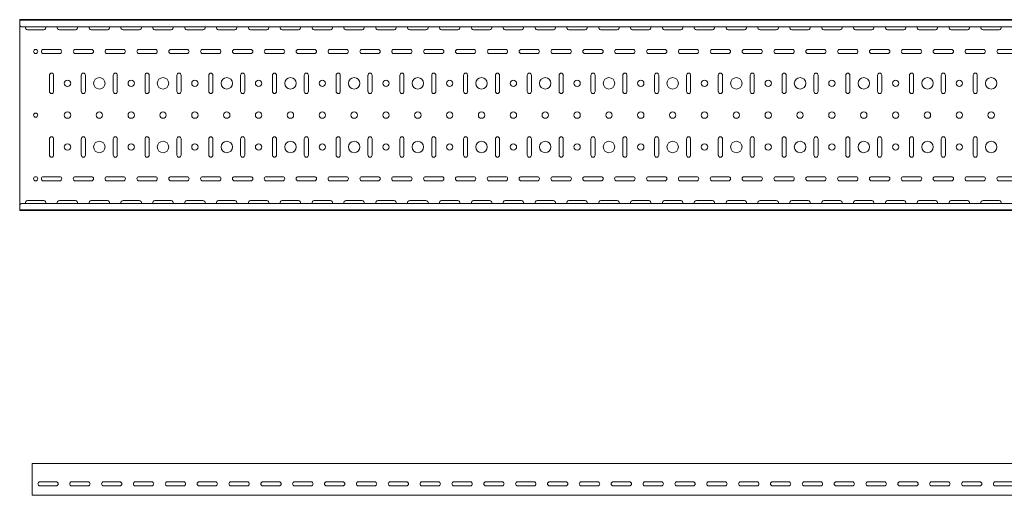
# Model space of a CAD drawing. Header units: millimetres. Extents: x -792 to 3872, y -6969 to -65.
# Tile 14 of 20: x 825 to 2371, y -3363 to -2616. Entities that reach past the tile are written whole.
import ezdxf

# ---------------------------------------------------------------- set-up
doc = ezdxf.new("R2010")
doc.units = ezdxf.units.MM

msp = doc.modelspace()

# ---------------------------------------------------------------- linework, layer by layer
at = {"color": 7, "linetype": 'Continuous', "lineweight": 15}
for p, q in [((3825.5, -2615.6), (825.5, -2615.6)), ((825.5, -2616.6), (825.5, -2615.6)), ((3825.5, -2616.6), (825.5, -2616.6)), ((825.5, -2625.1), (825.5, -2616.6)), ((825.5, -2625.4), (825.5, -2625.1)), ((825.5, -2625.4), (828.5, -2626.8)), ((825.5, -2625.4), (825.5, -2905.8)), ((3822.5, -2626.8), (828.5, -2626.8)), ((837.7, -2631.4), (863.2, -2631.4)), ((887.7, -2631.4), (913.2, -2631.4)), ((937.7, -2631.4), (963.2, -2631.4)), ((987.7, -2631.4), (1013.2, -2631.4)), ((1037.7, -2631.4), (1063.2, -2631.4)), ((1087.7, -2631.4), (1113.2, -2631.4)), ((1137.7, -2631.4), (1163.2, -2631.4)), ((1187.7, -2631.4), (1213.2, -2631.4)), ((1237.7, -2631.4), (1263.2, -2631.4)), ((1287.7, -2631.4), (1313.2, -2631.4)), ((1337.7, -2631.4), (1363.2, -2631.4)), ((1387.7, -2631.4), (1413.2, -2631.4)), ((1437.7, -2631.4), (1463.2, -2631.4)), ((1487.7, -2631.4), (1513.2, -2631.4)), ((1537.7, -2631.4), (1563.2, -2631.4)), ((1587.7, -2631.4), (1613.2, -2631.4)), ((1637.7, -2631.4), (1663.2, -2631.4)), ((1687.7, -2631.4), (1713.2, -2631.4)), ((1737.7, -2631.4), (1763.2, -2631.4)), ((1787.7, -2631.4), (1813.2, -2631.4)), ((1837.7, -2631.4), (1863.2, -2631.4)), ((1887.7, -2631.4), (1913.2, -2631.4)), ((1937.7, -2631.4), (1963.2, -2631.4)), ((1987.7, -2631.4), (2013.2, -2631.4)), ((2037.7, -2631.4), (2063.2, -2631.4)), ((2087.7, -2631.4), (2113.2, -2631.4)), ((2137.7, -2631.4), (2163.2, -2631.4)), ((2187.7, -2631.4), (2213.2, -2631.4)), ((2237.7, -2631.4), (2263.2, -2631.4)), ((2287.7, -2631.4), (2313.2, -2631.4)), ((2337.7, -2631.4), (2363.2, -2631.4)), ((888.2, -2662.4), (862.7, -2662.4)), ((862.7, -2668.9), (888.2, -2668.9)), ((938.2, -2662.4), (912.7, -2662.4)), ((912.7, -2668.9), (938.2, -2668.9)), ((988.2, -2662.4), (962.7, -2662.4)), ((962.7, -2668.9), (988.2, -2668.9)), ((1038.2, -2662.4), (1012.7, -2662.4)), ((1012.7, -2668.9), (1038.2, -2668.9)), ((1088.2, -2662.4), (1062.7, -2662.4)), ((1062.7, -2668.9), (1088.2, -2668.9)), ((1138.2, -2662.4), (1112.7, -2662.4)), ((1112.7, -2668.9), (1138.2, -2668.9)), ((1188.2, -2662.4), (1162.7, -2662.4)), ((1162.7, -2668.9), (1188.2, -2668.9)), ((1238.2, -2662.4), (1212.7, -2662.4)), ((1212.7, -2668.9), (1238.2, -2668.9)), ((1288.2, -2662.4), (1262.7, -2662.4)), ((1262.7, -2668.9), (1288.2, -2668.9)), ((1338.2, -2662.4), (1312.7, -2662.4)), ((1312.7, -2668.9), (1338.2, -2668.9)), ((1388.2, -2662.4), (1362.7, -2662.4)), ((1362.7, -2668.9), (1388.2, -2668.9)), ((1438.2, -2662.4), (1412.7, -2662.4)), ((1412.7, -2668.9), (1438.2, -2668.9)), ((1488.2, -2662.4), (1462.7, -2662.4)), ((1462.7, -2668.9), (1488.2, -2668.9)), ((1538.2, -2662.4), (1512.7, -2662.4)), ((1512.7, -2668.9), (1538.2, -2668.9)), ((1588.2, -2662.4), (1562.7, -2662.4)), ((1562.7, -2668.9), (1588.2, -2668.9)), ((1638.2, -2662.4), (1612.7, -2662.4)), ((1612.7, -2668.9), (1638.2, -2668.9)), ((1688.2, -2662.4), (1662.7, -2662.4)), ((1662.7, -2668.9), (1688.2, -2668.9)), ((1738.2, -2662.4), (1712.7, -2662.4)), ((1712.7, -2668.9), (1738.2, -2668.9)), ((1788.2, -2662.4), (1762.7, -2662.4)), ((1762.7, -2668.9), (1788.2, -2668.9)), ((1838.2, -2662.4), (1812.7, -2662.4)), ((1812.7, -2668.9), (1838.2, -2668.9)), ((1888.2, -2662.4), (1862.7, -2662.4)), ((1862.7, -2668.9), (1888.2, -2668.9)), ((1938.2, -2662.4), (1912.7, -2662.4)), ((1912.7, -2668.9), (1938.2, -2668.9)), ((1988.2, -2662.4), (1962.7, -2662.4)), ((1962.7, -2668.9), (1988.2, -2668.9)), ((2038.2, -2662.4), (2012.7, -2662.4)), ((2012.7, -2668.9), (2038.2, -2668.9)), ((2088.2, -2662.4), (2062.7, -2662.4)), ((2062.7, -2668.9), (2088.2, -2668.9)), ((2138.2, -2662.4), (2112.7, -2662.4)), ((2112.7, -2668.9), (2138.2, -2668.9)), ((2188.2, -2662.4), (2162.7, -2662.4)), ((2162.7, -2668.9), (2188.2, -2668.9)), ((2238.2, -2662.4), (2212.7, -2662.4)), ((2212.7, -2668.9), (2238.2, -2668.9)), ((2288.2, -2662.4), (2262.7, -2662.4)), ((2262.7, -2668.9), (2288.2, -2668.9)), ((2338.2, -2662.4), (2312.7, -2662.4)), ((2312.7, -2668.9), (2338.2, -2668.9)), ((2388.2, -2662.4), (2362.7, -2662.4)), ((2362.7, -2668.9), (2388.2, -2668.9)), ((872.2, -2702.9), (872.2, -2728.4)), ((878.7, -2728.4), (878.7, -2702.9)), ((922.2, -2702.9), (922.2, -2728.4)), ((928.7, -2728.4), (928.7, -2702.9)), ((972.2, -2702.9), (972.2, -2728.4)), ((978.7, -2728.4), (978.7, -2702.9)), ((1022.2, -2702.9), (1022.2, -2728.4)), ((1028.7, -2728.4), (1028.7, -2702.9)), ((1072.2, -2702.9), (1072.2, -2728.4)), ((1078.7, -2728.4), (1078.7, -2702.9)), ((1122.2, -2702.9), (1122.2, -2728.4)), ((1128.7, -2728.4), (1128.7, -2702.9)), ((1172.2, -2702.9), (1172.2, -2728.4)), ((1178.7, -2728.4), (1178.7, -2702.9)), ((1222.2, -2702.9), (1222.2, -2728.4)), ((1228.7, -2728.4), (1228.7, -2702.9)), ((1272.2, -2702.9), (1272.2, -2728.4)), ((1278.7, -2728.4), (1278.7, -2702.9)), ((1322.2, -2702.9), (1322.2, -2728.4)), ((1328.7, -2728.4), (1328.7, -2702.9)), ((1372.2, -2702.9), (1372.2, -2728.4)), ((1378.7, -2728.4), (1378.7, -2702.9)), ((1422.2, -2702.9), (1422.2, -2728.4)), ((1428.7, -2728.4), (1428.7, -2702.9)), ((1472.2, -2702.9), (1472.2, -2728.4)), ((1478.7, -2728.4), (1478.7, -2702.9)), ((1522.2, -2702.9), (1522.2, -2728.4)), ((1528.7, -2728.4), (1528.7, -2702.9)), ((1572.2, -2702.9), (1572.2, -2728.4)), ((1578.7, -2728.4), (1578.7, -2702.9)), ((1622.2, -2702.9), (1622.2, -2728.4)), ((1628.7, -2728.4), (1628.7, -2702.9)), ((1672.2, -2702.9), (1672.2, -2728.4)), ((1678.7, -2728.4), (1678.7, -2702.9)), ((1722.2, -2702.9), (1722.2, -2728.4)), ((1728.7, -2728.4), (1728.7, -2702.9)), ((1772.2, -2702.9), (1772.2, -2728.4)), ((1778.7, -2728.4), (1778.7, -2702.9)), ((1822.2, -2702.9), (1822.2, -2728.4)), ((1828.7, -2728.4), (1828.7, -2702.9)), ((1872.2, -2702.9), (1872.2, -2728.4)), ((1878.7, -2728.4), (1878.7, -2702.9)), ((1922.2, -2702.9), (1922.2, -2728.4)), ((1928.7, -2728.4), (1928.7, -2702.9)), ((1972.2, -2702.9), (1972.2, -2728.4)), ((1978.7, -2728.4), (1978.7, -2702.9)), ((2022.2, -2702.9), (2022.2, -2728.4)), ((2028.7, -2728.4), (2028.7, -2702.9)), ((2072.2, -2702.9), (2072.2, -2728.4)), ((2078.7, -2728.4), (2078.7, -2702.9)), ((2122.2, -2702.9), (2122.2, -2728.4)), ((2128.7, -2728.4), (2128.7, -2702.9)), ((2172.2, -2702.9), (2172.2, -2728.4)), ((2178.7, -2728.4), (2178.7, -2702.9)), ((2222.2, -2702.9), (2222.2, -2728.4)), ((2228.7, -2728.4), (2228.7, -2702.9)), ((2272.2, -2702.9), (2272.2, -2728.4)), ((2278.7, -2728.4), (2278.7, -2702.9)), ((2322.2, -2702.9), (2322.2, -2728.4)), ((2328.7, -2728.4), (2328.7, -2702.9)), ((872.2, -2802.9), (872.2, -2828.4)), ((878.7, -2828.4), (878.7, -2802.9)), ((922.2, -2802.9), (922.2, -2828.4)), ((928.7, -2828.4), (928.7, -2802.9)), ((972.2, -2802.9), (972.2, -2828.4)), ((978.7, -2828.4), (978.7, -2802.9)), ((1022.2, -2802.9), (1022.2, -2828.4)), ((1028.7, -2828.4), (1028.7, -2802.9)), ((1072.2, -2802.9), (1072.2, -2828.4)), ((1078.7, -2828.4), (1078.7, -2802.9)), ((1122.2, -2802.9), (1122.2, -2828.4)), ((1128.7, -2828.4), (1128.7, -2802.9)), ((1172.2, -2802.9), (1172.2, -2828.4)), ((1178.7, -2828.4), (1178.7, -2802.9)), ((1222.2, -2802.9), (1222.2, -2828.4)), ((1228.7, -2828.4), (1228.7, -2802.9)), ((1272.2, -2802.9), (1272.2, -2828.4)), ((1278.7, -2828.4), (1278.7, -2802.9)), ((1322.2, -2802.9), (1322.2, -2828.4)), ((1328.7, -2828.4), (1328.7, -2802.9)), ((1372.2, -2802.9), (1372.2, -2828.4)), ((1378.7, -2828.4), (1378.7, -2802.9)), ((1422.2, -2802.9), (1422.2, -2828.4)), ((1428.7, -2828.4), (1428.7, -2802.9)), ((1472.2, -2802.9), (1472.2, -2828.4)), ((1478.7, -2828.4), (1478.7, -2802.9)), ((1522.2, -2802.9), (1522.2, -2828.4)), ((1528.7, -2828.4), (1528.7, -2802.9)), ((1572.2, -2802.9), (1572.2, -2828.4)), ((1578.7, -2828.4), (1578.7, -2802.9)), ((1622.2, -2802.9), (1622.2, -2828.4)), ((1628.7, -2828.4), (1628.7, -2802.9)), ((1672.2, -2802.9), (1672.2, -2828.4)), ((1678.7, -2828.4), (1678.7, -2802.9)), ((1722.2, -2802.9), (1722.2, -2828.4)), ((1728.7, -2828.4), (1728.7, -2802.9)), ((1772.2, -2802.9), (1772.2, -2828.4)), ((1778.7, -2828.4), (1778.7, -2802.9)), ((1822.2, -2802.9), (1822.2, -2828.4)), ((1828.7, -2828.4), (1828.7, -2802.9)), ((1872.2, -2802.9), (1872.2, -2828.4)), ((1878.7, -2828.4), (1878.7, -2802.9)), ((1922.2, -2802.9), (1922.2, -2828.4)), ((1928.7, -2828.4), (1928.7, -2802.9)), ((1972.2, -2802.9), (1972.2, -2828.4)), ((1978.7, -2828.4), (1978.7, -2802.9)), ((2022.2, -2802.9), (2022.2, -2828.4)), ((2028.7, -2828.4), (2028.7, -2802.9)), ((2072.2, -2802.9), (2072.2, -2828.4)), ((2078.7, -2828.4), (2078.7, -2802.9)), ((2122.2, -2802.9), (2122.2, -2828.4)), ((2128.7, -2828.4), (2128.7, -2802.9)), ((2172.2, -2802.9), (2172.2, -2828.4)), ((2178.7, -2828.4), (2178.7, -2802.9)), ((2222.2, -2802.9), (2222.2, -2828.4)), ((2228.7, -2828.4), (2228.7, -2802.9)), ((2272.2, -2802.9), (2272.2, -2828.4)), ((2278.7, -2828.4), (2278.7, -2802.9)), ((2322.2, -2802.9), (2322.2, -2828.4)), ((2328.7, -2828.4), (2328.7, -2802.9)), ((888.2, -2862.4), (862.7, -2862.4)), ((862.7, -2868.9), (888.2, -2868.9)), ((938.2, -2862.4), (912.7, -2862.4)), ((912.7, -2868.9), (938.2, -2868.9)), ((988.2, -2862.4), (962.7, -2862.4)), ((962.7, -2868.9), (988.2, -2868.9)), ((1038.2, -2862.4), (1012.7, -2862.4)), ((1012.7, -2868.9), (1038.2, -2868.9)), ((1088.2, -2862.4), (1062.7, -2862.4)), ((1062.7, -2868.9), (1088.2, -2868.9)), ((1138.2, -2862.4), (1112.7, -2862.4)), ((1112.7, -2868.9), (1138.2, -2868.9)), ((1188.2, -2862.4), (1162.7, -2862.4)), ((1162.7, -2868.9), (1188.2, -2868.9)), ((1238.2, -2862.4), (1212.7, -2862.4)), ((1212.7, -2868.9), (1238.2, -2868.9)), ((1288.2, -2862.4), (1262.7, -2862.4)), ((1262.7, -2868.9), (1288.2, -2868.9)), ((1338.2, -2862.4), (1312.7, -2862.4)), ((1312.7, -2868.9), (1338.2, -2868.9)), ((1388.2, -2862.4), (1362.7, -2862.4)), ((1362.7, -2868.9), (1388.2, -2868.9)), ((1438.2, -2862.4), (1412.7, -2862.4)), ((1412.7, -2868.9), (1438.2, -2868.9)), ((1488.2, -2862.4), (1462.7, -2862.4)), ((1462.7, -2868.9), (1488.2, -2868.9)), ((1538.2, -2862.4), (1512.7, -2862.4)), ((1512.7, -2868.9), (1538.2, -2868.9)), ((1588.2, -2862.4), (1562.7, -2862.4)), ((1562.7, -2868.9), (1588.2, -2868.9)), ((1638.2, -2862.4), (1612.7, -2862.4)), ((1612.7, -2868.9), (1638.2, -2868.9)), ((1688.2, -2862.4), (1662.7, -2862.4)), ((1662.7, -2868.9), (1688.2, -2868.9)), ((1738.2, -2862.4), (1712.7, -2862.4)), ((1712.7, -2868.9), (1738.2, -2868.9)), ((1788.2, -2862.4), (1762.7, -2862.4)), ((1762.7, -2868.9), (1788.2, -2868.9)), ((1838.2, -2862.4), (1812.7, -2862.4)), ((1812.7, -2868.9), (1838.2, -2868.9)), ((1888.2, -2862.4), (1862.7, -2862.4)), ((1862.7, -2868.9), (1888.2, -2868.9)), ((1938.2, -2862.4), (1912.7, -2862.4)), ((1912.7, -2868.9), (1938.2, -2868.9)), ((1988.2, -2862.4), (1962.7, -2862.4)), ((1962.7, -2868.9), (1988.2, -2868.9)), ((2038.2, -2862.4), (2012.7, -2862.4)), ((2012.7, -2868.9), (2038.2, -2868.9)), ((2088.2, -2862.4), (2062.7, -2862.4)), ((2062.7, -2868.9), (2088.2, -2868.9)), ((2138.2, -2862.4), (2112.7, -2862.4)), ((2112.7, -2868.9), (2138.2, -2868.9)), ((2188.2, -2862.4), (2162.7, -2862.4)), ((2162.7, -2868.9), (2188.2, -2868.9)), ((2238.2, -2862.4), (2212.7, -2862.4)), ((2212.7, -2868.9), (2238.2, -2868.9)), ((2288.2, -2862.4), (2262.7, -2862.4)), ((2262.7, -2868.9), (2288.2, -2868.9)), ((2338.2, -2862.4), (2312.7, -2862.4)), ((2312.7, -2868.9), (2338.2, -2868.9)), ((2388.2, -2862.4), (2362.7, -2862.4)), ((2362.7, -2868.9), (2388.2, -2868.9)), ((828.5, -2904.4), (825.5, -2905.8)), ((825.5, -2906.2), (825.5, -2905.8)), ((3822.5, -2904.4), (828.5, -2904.4)), ((863.2, -2899.9), (837.7, -2899.9)), ((913.2, -2899.9), (887.7, -2899.9)), ((963.2, -2899.9), (937.7, -2899.9)), ((1013.2, -2899.9), (987.7, -2899.9)), ((1063.2, -2899.9), (1037.7, -2899.9)), ((1113.2, -2899.9), (1087.7, -2899.9)), ((1163.2, -2899.9), (1137.7, -2899.9)), ((1213.2, -2899.9), (1187.7, -2899.9)), ((1263.2, -2899.9), (1237.7, -2899.9)), ((1313.2, -2899.9), (1287.7, -2899.9)), ((1363.2, -2899.9), (1337.7, -2899.9)), ((1413.2, -2899.9), (1387.7, -2899.9)), ((1463.2, -2899.9), (1437.7, -2899.9)), ((1513.2, -2899.9), (1487.7, -2899.9)), ((1563.2, -2899.9), (1537.7, -2899.9)), ((1613.2, -2899.9), (1587.7, -2899.9)), ((1663.2, -2899.9), (1637.7, -2899.9)), ((1713.2, -2899.9), (1687.7, -2899.9)), ((1763.2, -2899.9), (1737.7, -2899.9)), ((1813.2, -2899.9), (1787.7, -2899.9)), ((1863.2, -2899.9), (1837.7, -2899.9)), ((1913.2, -2899.9), (1887.7, -2899.9)), ((1963.2, -2899.9), (1937.7, -2899.9)), ((2013.2, -2899.9), (1987.7, -2899.9)), ((2063.2, -2899.9), (2037.7, -2899.9)), ((2113.2, -2899.9), (2087.7, -2899.9)), ((2163.2, -2899.9), (2137.7, -2899.9)), ((2213.2, -2899.9), (2187.7, -2899.9)), ((2263.2, -2899.9), (2237.7, -2899.9)), ((2313.2, -2899.9), (2287.7, -2899.9)), ((2363.2, -2899.9), (2337.7, -2899.9)), ((825.5, -2914.6), (825.5, -2906.2)), ((825.5, -2914.6), (3825.5, -2914.6)), ((825.5, -2915.6), (825.5, -2914.6)), ((3825.5, -2915.6), (825.5, -2915.6)), ((3844.9, -3312.9), (844.9, -3312.9)), ((844.9, -3319.6), (844.9, -3312.9)), ((844.9, -3321.9), (844.9, -3319.6)), ((844.9, -3325.5), (844.9, -3321.9)), ((844.9, -3327.2), (844.9, -3325.5)), ((844.9, -3360.4), (844.9, -3327.2)), ((857.2, -3341.7), (882.7, -3341.7)), ((882.7, -3348.2), (857.2, -3348.2)), ((907.2, -3341.7), (932.7, -3341.7)), ((932.7, -3348.2), (907.2, -3348.2)), ((957.2, -3341.7), (982.7, -3341.7)), ((982.7, -3348.2), (957.2, -3348.2)), ((1007.2, -3341.7), (1032.7, -3341.7)), ((1032.7, -3348.2), (1007.2, -3348.2)), ((1057.2, -3341.7), (1082.7, -3341.7)), ((1082.7, -3348.2), (1057.2, -3348.2)), ((1107.2, -3341.7), (1132.7, -3341.7)), ((1132.7, -3348.2), (1107.2, -3348.2)), ((1157.2, -3341.7), (1182.7, -3341.7)), ((1182.7, -3348.2), (1157.2, -3348.2)), ((1207.2, -3341.7), (1232.7, -3341.7)), ((1232.7, -3348.2), (1207.2, -3348.2)), ((1257.2, -3341.7), (1282.7, -3341.7)), ((1282.7, -3348.2), (1257.2, -3348.2)), ((1307.2, -3341.7), (1332.7, -3341.7)), ((1332.7, -3348.2), (1307.2, -3348.2)), ((1357.2, -3341.7), (1382.7, -3341.7)), ((1382.7, -3348.2), (1357.2, -3348.2)), ((1407.2, -3341.7), (1432.7, -3341.7)), ((1432.7, -3348.2), (1407.2, -3348.2)), ((1457.2, -3341.7), (1482.7, -3341.7)), ((1482.7, -3348.2), (1457.2, -3348.2)), ((1507.2, -3341.7), (1532.7, -3341.7)), ((1532.7, -3348.2), (1507.2, -3348.2)), ((1557.2, -3341.7), (1582.7, -3341.7)), ((1582.7, -3348.2), (1557.2, -3348.2)), ((1607.2, -3341.7), (1632.7, -3341.7)), ((1632.7, -3348.2), (1607.2, -3348.2)), ((1657.2, -3341.7), (1682.7, -3341.7)), ((1682.7, -3348.2), (1657.2, -3348.2)), ((1707.2, -3341.7), (1732.7, -3341.7)), ((1732.7, -3348.2), (1707.2, -3348.2)), ((1757.2, -3341.7), (1782.7, -3341.7)), ((1782.7, -3348.2), (1757.2, -3348.2)), ((1807.2, -3341.7), (1832.7, -3341.7)), ((1832.7, -3348.2), (1807.2, -3348.2)), ((1857.2, -3341.7), (1882.7, -3341.7)), ((1882.7, -3348.2), (1857.2, -3348.2)), ((1907.2, -3341.7), (1932.7, -3341.7)), ((1932.7, -3348.2), (1907.2, -3348.2)), ((1957.2, -3341.7), (1982.7, -3341.7)), ((1982.7, -3348.2), (1957.2, -3348.2)), ((2007.2, -3341.7), (2032.7, -3341.7)), ((2032.7, -3348.2), (2007.2, -3348.2)), ((2057.2, -3341.7), (2082.7, -3341.7)), ((2082.7, -3348.2), (2057.2, -3348.2)), ((2107.2, -3341.7), (2132.7, -3341.7)), ((2132.7, -3348.2), (2107.2, -3348.2)), ((2157.2, -3341.7), (2182.7, -3341.7)), ((2182.7, -3348.2), (2157.2, -3348.2)), ((2207.2, -3341.7), (2232.7, -3341.7)), ((2232.7, -3348.2), (2207.2, -3348.2)), ((2257.2, -3341.7), (2282.7, -3341.7)), ((2282.7, -3348.2), (2257.2, -3348.2)), ((2307.2, -3341.7), (2332.7, -3341.7)), ((2332.7, -3348.2), (2307.2, -3348.2)), ((2357.2, -3341.7), (2382.7, -3341.7)), ((2382.7, -3348.2), (2357.2, -3348.2)), ((844.9, -3362.9), (844.9, -3360.4)), ((3844.9, -3362.9), (844.9, -3362.9))]:
    msp.add_line(p, q, dxfattribs=at)
for centre, radius in [((850.5, -2665.6), 3.25), ((900.5, -2715.6), 5), ((950.5, -2715.6), 9), ((1000.5, -2715.6), 5), ((1050.5, -2715.6), 9), ((1100.5, -2715.6), 5), ((1150.5, -2715.6), 9), ((1200.5, -2715.6), 5), ((1250.5, -2715.6), 9), ((1300.5, -2715.6), 5), ((1350.5, -2715.6), 9), ((1400.5, -2715.6), 5), ((1450.5, -2715.6), 9), ((1500.5, -2715.6), 5), ((1550.5, -2715.6), 9), ((1600.5, -2715.6), 5), ((1650.5, -2715.6), 9), ((1700.5, -2715.6), 5), ((1750.5, -2715.6), 9), ((1800.5, -2715.6), 5), ((1850.5, -2715.6), 9), ((1900.5, -2715.6), 5), ((1950.5, -2715.6), 9), ((2000.5, -2715.6), 5), ((2050.5, -2715.6), 9), ((2100.5, -2715.6), 5), ((2150.5, -2715.6), 9), ((2200.5, -2715.6), 5), ((2250.5, -2715.6), 9), ((2300.5, -2715.6), 5), ((2350.5, -2715.6), 9), ((850.5, -2765.6), 3.25), ((900.5, -2765.6), 5), ((950.5, -2765.6), 5), ((1000.5, -2765.6), 5), ((1050.5, -2765.6), 5), ((1100.5, -2765.6), 5), ((1150.5, -2765.6), 5), ((1200.5, -2765.6), 5), ((1250.5, -2765.6), 5), ((1300.5, -2765.6), 5), ((1350.5, -2765.6), 5), ((1400.5, -2765.6), 5), ((1450.5, -2765.6), 5), ((1500.5, -2765.6), 5), ((1550.5, -2765.6), 5), ((1600.5, -2765.6), 5), ((1650.5, -2765.6), 5), ((1700.5, -2765.6), 5), ((1750.5, -2765.6), 5), ((1800.5, -2765.6), 5), ((1850.5, -2765.6), 5), ((1900.5, -2765.6), 5), ((1950.5, -2765.6), 5), ((2000.5, -2765.6), 5), ((2050.5, -2765.6), 5), ((2100.5, -2765.6), 5), ((2150.5, -2765.6), 5), ((2200.5, -2765.6), 5), ((2250.5, -2765.6), 5), ((2300.5, -2765.6), 5), ((2350.5, -2765.6), 5), ((900.5, -2815.6), 5), ((950.5, -2815.6), 9), ((1000.5, -2815.6), 5), ((1050.5, -2815.6), 9), ((1100.5, -2815.6), 5), ((1150.5, -2815.6), 9), ((1200.5, -2815.6), 5), ((1250.5, -2815.6), 9), ((1300.5, -2815.6), 5), ((1350.5, -2815.6), 9), ((1400.5, -2815.6), 5), ((1450.5, -2815.6), 9), ((1500.5, -2815.6), 5), ((1550.5, -2815.6), 9), ((1600.5, -2815.6), 5), ((1650.5, -2815.6), 9), ((1700.5, -2815.6), 5), ((1750.5, -2815.6), 9), ((1800.5, -2815.6), 5), ((1850.5, -2815.6), 9), ((1900.5, -2815.6), 5), ((1950.5, -2815.6), 9), ((2000.5, -2815.6), 5), ((2050.5, -2815.6), 9), ((2100.5, -2815.6), 5), ((2150.5, -2815.6), 9), ((2200.5, -2815.6), 5), ((2250.5, -2815.6), 9), ((2300.5, -2815.6), 5), ((2350.5, -2815.6), 9), ((850.5, -2865.6), 3.25)]:
    msp.add_circle(centre, radius, dxfattribs=at)
for centre, start, end in [((837.7, -2628.1), 156.6479, 270), ((863.2, -2628.1), 270, 23.3521), ((887.7, -2628.1), 156.6479, 270), ((913.2, -2628.1), 270, 23.3521), ((937.7, -2628.1), 156.6479, 270), ((963.2, -2628.1), 270, 23.3521), ((987.7, -2628.1), 156.6479, 270), ((1013.2, -2628.1), 270, 23.3521), ((1037.7, -2628.1), 156.6479, 270), ((1063.2, -2628.1), 270, 23.3521), ((1087.7, -2628.1), 156.6479, 270), ((1113.2, -2628.1), 270, 23.3521), ((1137.7, -2628.1), 156.6479, 270), ((1163.2, -2628.1), 270, 23.3521), ((1187.7, -2628.1), 156.6479, 270), ((1213.2, -2628.1), 270, 23.3521), ((1237.7, -2628.1), 156.6479, 270), ((1263.2, -2628.1), 270, 23.3521), ((1287.7, -2628.1), 156.6479, 270), ((1313.2, -2628.1), 270, 23.3521), ((1337.7, -2628.1), 156.6479, 270), ((1363.2, -2628.1), 270, 23.3521), ((1387.7, -2628.1), 156.6479, 270), ((1413.2, -2628.1), 270, 23.3521), ((1437.7, -2628.1), 156.6479, 270), ((1463.2, -2628.1), 270, 23.3521), ((1487.7, -2628.1), 156.6479, 270), ((1513.2, -2628.1), 270, 23.3521), ((1537.7, -2628.1), 156.6479, 270), ((1563.2, -2628.1), 270, 23.3521), ((1587.7, -2628.1), 156.6479, 270), ((1613.2, -2628.1), 270, 23.3521), ((1637.7, -2628.1), 156.6479, 270), ((1663.2, -2628.1), 270, 23.3521), ((1687.7, -2628.1), 156.6479, 270), ((1713.2, -2628.1), 270, 23.3521), ((1737.7, -2628.1), 156.6479, 270), ((1763.2, -2628.1), 270, 23.3521), ((1787.7, -2628.1), 156.6479, 270), ((1813.2, -2628.1), 270, 23.3521), ((1837.7, -2628.1), 156.6479, 270), ((1863.2, -2628.1), 270, 23.3521), ((1887.7, -2628.1), 156.6479, 270), ((1913.2, -2628.1), 270, 23.3521), ((1937.7, -2628.1), 156.6479, 270), ((1963.2, -2628.1), 270, 23.3521), ((1987.7, -2628.1), 156.6479, 270), ((2013.2, -2628.1), 270, 23.3521), ((2037.7, -2628.1), 156.6479, 270), ((2063.2, -2628.1), 270, 23.3521), ((2087.7, -2628.1), 156.6479, 270), ((2113.2, -2628.1), 270, 23.3521), ((2137.7, -2628.1), 156.6479, 270), ((2163.2, -2628.1), 270, 23.3521), ((2187.7, -2628.1), 156.6479, 270), ((2213.2, -2628.1), 270, 23.3521), ((2237.7, -2628.1), 156.6479, 270), ((2263.2, -2628.1), 270, 23.3521), ((2287.7, -2628.1), 156.6479, 270), ((2313.2, -2628.1), 270, 23.3521), ((2337.7, -2628.1), 156.6479, 270), ((2363.2, -2628.1), 270, 23.3521), ((862.7, -2665.6), 90, 270), ((888.2, -2665.6), 270, 90), ((912.7, -2665.6), 90, 270), ((938.2, -2665.6), 270, 90), ((962.7, -2665.6), 90, 270), ((988.2, -2665.6), 270, 90), ((1012.7, -2665.6), 90, 270), ((1038.2, -2665.6), 270, 90), ((1062.7, -2665.6), 90, 270), ((1088.2, -2665.6), 270, 90), ((1112.7, -2665.6), 90, 270), ((1138.2, -2665.6), 270, 90), ((1162.7, -2665.6), 90, 270), ((1188.2, -2665.6), 270, 90), ((1212.7, -2665.6), 90, 270), ((1238.2, -2665.6), 270, 90), ((1262.7, -2665.6), 90, 270), ((1288.2, -2665.6), 270, 90), ((1312.7, -2665.6), 90, 270), ((1338.2, -2665.6), 270, 90), ((1362.7, -2665.6), 90, 270), ((1388.2, -2665.6), 270, 90), ((1412.7, -2665.6), 90, 270), ((1438.2, -2665.6), 270, 90), ((1462.7, -2665.6), 90, 270), ((1488.2, -2665.6), 270, 90), ((1512.7, -2665.6), 90, 270), ((1538.2, -2665.6), 270, 90), ((1562.7, -2665.6), 90, 270), ((1588.2, -2665.6), 270, 90), ((1612.7, -2665.6), 90, 270), ((1638.2, -2665.6), 270, 90), ((1662.7, -2665.6), 90, 270), ((1688.2, -2665.6), 270, 90), ((1712.7, -2665.6), 90, 270), ((1738.2, -2665.6), 270, 90), ((1762.7, -2665.6), 90, 270), ((1788.2, -2665.6), 270, 90), ((1812.7, -2665.6), 90, 270), ((1838.2, -2665.6), 270, 90), ((1862.7, -2665.6), 90, 270), ((1888.2, -2665.6), 270, 90), ((1912.7, -2665.6), 90, 270), ((1938.2, -2665.6), 270, 90), ((1962.7, -2665.6), 90, 270), ((1988.2, -2665.6), 270, 90), ((2012.7, -2665.6), 90, 270), ((2038.2, -2665.6), 270, 90), ((2062.7, -2665.6), 90, 270), ((2088.2, -2665.6), 270, 90), ((2112.7, -2665.6), 90, 270), ((2138.2, -2665.6), 270, 90), ((2162.7, -2665.6), 90, 270), ((2188.2, -2665.6), 270, 90), ((2212.7, -2665.6), 90, 270), ((2238.2, -2665.6), 270, 90), ((2262.7, -2665.6), 90, 270), ((2288.2, -2665.6), 270, 90), ((2312.7, -2665.6), 90, 270), ((2338.2, -2665.6), 270, 90), ((2362.7, -2665.6), 90, 270), ((875.5, -2702.9), 0, 180), ((925.5, -2702.9), 0, 180), ((975.5, -2702.9), 0, 180), ((1025.5, -2702.9), 0, 180), ((1075.5, -2702.9), 0, 180), ((1125.5, -2702.9), 0, 180), ((1175.5, -2702.9), 0, 180), ((1225.5, -2702.9), 0, 180), ((1275.5, -2702.9), 0, 180), ((1325.5, -2702.9), 0, 180), ((1375.5, -2702.9), 0, 180), ((1425.5, -2702.9), 0, 180), ((1475.5, -2702.9), 0, 180), ((1525.5, -2702.9), 0, 180), ((1575.5, -2702.9), 0, 180), ((1625.5, -2702.9), 0, 180), ((1675.5, -2702.9), 0, 180), ((1725.5, -2702.9), 0, 180), ((1775.5, -2702.9), 0, 180), ((1825.5, -2702.9), 0, 180), ((1875.5, -2702.9), 0, 180), ((1925.5, -2702.9), 0, 180), ((1975.5, -2702.9), 0, 180), ((2025.5, -2702.9), 0, 180), ((2075.5, -2702.9), 0, 180), ((2125.5, -2702.9), 0, 180), ((2175.5, -2702.9), 0, 180), ((2225.5, -2702.9), 0, 180), ((2275.5, -2702.9), 0, 180), ((2325.5, -2702.9), 0, 180), ((875.5, -2728.4), 180, 0), ((925.5, -2728.4), 180, 0), ((975.5, -2728.4), 180, 0), ((1025.5, -2728.4), 180, 0), ((1075.5, -2728.4), 180, 0), ((1125.5, -2728.4), 180, 0), ((1175.5, -2728.4), 180, 0), ((1225.5, -2728.4), 180, 0), ((1275.5, -2728.4), 180, 0), ((1325.5, -2728.4), 180, 0), ((1375.5, -2728.4), 180, 0), ((1425.5, -2728.4), 180, 0), ((1475.5, -2728.4), 180, 0), ((1525.5, -2728.4), 180, 0), ((1575.5, -2728.4), 180, 0), ((1625.5, -2728.4), 180, 0), ((1675.5, -2728.4), 180, 0), ((1725.5, -2728.4), 180, 0), ((1775.5, -2728.4), 180, 0), ((1825.5, -2728.4), 180, 0), ((1875.5, -2728.4), 180, 0), ((1925.5, -2728.4), 180, 0), ((1975.5, -2728.4), 180, 0), ((2025.5, -2728.4), 180, 0), ((2075.5, -2728.4), 180, 0), ((2125.5, -2728.4), 180, 0), ((2175.5, -2728.4), 180, 0), ((2225.5, -2728.4), 180, 0), ((2275.5, -2728.4), 180, 0), ((2325.5, -2728.4), 180, 0), ((875.5, -2802.9), 0, 180), ((925.5, -2802.9), 0, 180), ((975.5, -2802.9), 0, 180), ((1025.5, -2802.9), 0, 180), ((1075.5, -2802.9), 0, 180), ((1125.5, -2802.9), 0, 180), ((1175.5, -2802.9), 0, 180), ((1225.5, -2802.9), 0, 180), ((1275.5, -2802.9), 0, 180), ((1325.5, -2802.9), 0, 180), ((1375.5, -2802.9), 0, 180), ((1425.5, -2802.9), 0, 180), ((1475.5, -2802.9), 0, 180), ((1525.5, -2802.9), 0, 180), ((1575.5, -2802.9), 0, 180), ((1625.5, -2802.9), 0, 180), ((1675.5, -2802.9), 0, 180), ((1725.5, -2802.9), 0, 180), ((1775.5, -2802.9), 0, 180), ((1825.5, -2802.9), 0, 180), ((1875.5, -2802.9), 0, 180), ((1925.5, -2802.9), 0, 180), ((1975.5, -2802.9), 0, 180), ((2025.5, -2802.9), 0, 180), ((2075.5, -2802.9), 0, 180), ((2125.5, -2802.9), 0, 180), ((2175.5, -2802.9), 0, 180), ((2225.5, -2802.9), 0, 180), ((2275.5, -2802.9), 0, 180), ((2325.5, -2802.9), 0, 180), ((875.5, -2828.4), 180, 0), ((925.5, -2828.4), 180, 0), ((975.5, -2828.4), 180, 0), ((1025.5, -2828.4), 180, 0), ((1075.5, -2828.4), 180, 0), ((1125.5, -2828.4), 180, 0), ((1175.5, -2828.4), 180, 0), ((1225.5, -2828.4), 180, 0), ((1275.5, -2828.4), 180, 0), ((1325.5, -2828.4), 180, 0), ((1375.5, -2828.4), 180, 0), ((1425.5, -2828.4), 180, 0), ((1475.5, -2828.4), 180, 0), ((1525.5, -2828.4), 180, 0), ((1575.5, -2828.4), 180, 0), ((1625.5, -2828.4), 180, 0), ((1675.5, -2828.4), 180, 0), ((1725.5, -2828.4), 180, 0), ((1775.5, -2828.4), 180, 0), ((1825.5, -2828.4), 180, 0), ((1875.5, -2828.4), 180, 0), ((1925.5, -2828.4), 180, 0), ((1975.5, -2828.4), 180, 0), ((2025.5, -2828.4), 180, 0), ((2075.5, -2828.4), 180, 0), ((2125.5, -2828.4), 180, 0), ((2175.5, -2828.4), 180, 0), ((2225.5, -2828.4), 180, 0), ((2275.5, -2828.4), 180, 0), ((2325.5, -2828.4), 180, 0), ((862.7, -2865.6), 90, 270), ((888.2, -2865.6), 270, 90), ((912.7, -2865.6), 90, 270), ((938.2, -2865.6), 270, 90), ((962.7, -2865.6), 90, 270), ((988.2, -2865.6), 270, 90), ((1012.7, -2865.6), 90, 270), ((1038.2, -2865.6), 270, 90), ((1062.7, -2865.6), 90, 270), ((1088.2, -2865.6), 270, 90), ((1112.7, -2865.6), 90, 270), ((1138.2, -2865.6), 270, 90), ((1162.7, -2865.6), 90, 270), ((1188.2, -2865.6), 270, 90), ((1212.7, -2865.6), 90, 270), ((1238.2, -2865.6), 270, 90), ((1262.7, -2865.6), 90, 270), ((1288.2, -2865.6), 270, 90), ((1312.7, -2865.6), 90, 270), ((1338.2, -2865.6), 270, 90), ((1362.7, -2865.6), 90, 270), ((1388.2, -2865.6), 270, 90), ((1412.7, -2865.6), 90, 270), ((1438.2, -2865.6), 270, 90), ((1462.7, -2865.6), 90, 270), ((1488.2, -2865.6), 270, 90), ((1512.7, -2865.6), 90, 270), ((1538.2, -2865.6), 270, 90), ((1562.7, -2865.6), 90, 270), ((1588.2, -2865.6), 270, 90), ((1612.7, -2865.6), 90, 270), ((1638.2, -2865.6), 270, 90), ((1662.7, -2865.6), 90, 270), ((1688.2, -2865.6), 270, 90), ((1712.7, -2865.6), 90, 270), ((1738.2, -2865.6), 270, 90), ((1762.7, -2865.6), 90, 270), ((1788.2, -2865.6), 270, 90), ((1812.7, -2865.6), 90, 270), ((1838.2, -2865.6), 270, 90), ((1862.7, -2865.6), 90, 270), ((1888.2, -2865.6), 270, 90), ((1912.7, -2865.6), 90, 270), ((1938.2, -2865.6), 270, 90), ((1962.7, -2865.6), 90, 270), ((1988.2, -2865.6), 270, 90), ((2012.7, -2865.6), 90, 270), ((2038.2, -2865.6), 270, 90), ((2062.7, -2865.6), 90, 270), ((2088.2, -2865.6), 270, 90), ((2112.7, -2865.6), 90, 270), ((2138.2, -2865.6), 270, 90), ((2162.7, -2865.6), 90, 270), ((2188.2, -2865.6), 270, 90), ((2212.7, -2865.6), 90, 270), ((2238.2, -2865.6), 270, 90), ((2262.7, -2865.6), 90, 270), ((2288.2, -2865.6), 270, 90), ((2312.7, -2865.6), 90, 270), ((2338.2, -2865.6), 270, 90), ((2362.7, -2865.6), 90, 270), ((837.7, -2903.1), 90, 203.3521), ((863.2, -2903.1), 336.6479, 90), ((887.7, -2903.1), 90, 203.3521), ((913.2, -2903.1), 336.6479, 90), ((937.7, -2903.1), 90, 203.3521), ((963.2, -2903.1), 336.6479, 90), ((987.7, -2903.1), 90, 203.3521), ((1013.2, -2903.1), 336.6479, 90), ((1037.7, -2903.1), 90, 203.3521), ((1063.2, -2903.1), 336.6479, 90), ((1087.7, -2903.1), 90, 203.3521), ((1113.2, -2903.1), 336.6479, 90), ((1137.7, -2903.1), 90, 203.3521), ((1163.2, -2903.1), 336.6479, 90), ((1187.7, -2903.1), 90, 203.3521), ((1213.2, -2903.1), 336.6479, 90), ((1237.7, -2903.1), 90, 203.3521), ((1263.2, -2903.1), 336.6479, 90), ((1287.7, -2903.1), 90, 203.3521), ((1313.2, -2903.1), 336.6479, 90), ((1337.7, -2903.1), 90, 203.3521), ((1363.2, -2903.1), 336.6479, 90), ((1387.7, -2903.1), 90, 203.3521), ((1413.2, -2903.1), 336.6479, 90), ((1437.7, -2903.1), 90, 203.3521), ((1463.2, -2903.1), 336.6479, 90), ((1487.7, -2903.1), 90, 203.3521), ((1513.2, -2903.1), 336.6479, 90), ((1537.7, -2903.1), 90, 203.3521), ((1563.2, -2903.1), 336.6479, 90), ((1587.7, -2903.1), 90, 203.3521), ((1613.2, -2903.1), 336.6479, 90), ((1637.7, -2903.1), 90, 203.3521), ((1663.2, -2903.1), 336.6479, 90), ((1687.7, -2903.1), 90, 203.3521), ((1713.2, -2903.1), 336.6479, 90), ((1737.7, -2903.1), 90, 203.3521), ((1763.2, -2903.1), 336.6479, 90), ((1787.7, -2903.1), 90, 203.3521), ((1813.2, -2903.1), 336.6479, 90), ((1837.7, -2903.1), 90, 203.3521), ((1863.2, -2903.1), 336.6479, 90), ((1887.7, -2903.1), 90, 203.3521), ((1913.2, -2903.1), 336.6479, 90), ((1937.7, -2903.1), 90, 203.3521), ((1963.2, -2903.1), 336.6479, 90), ((1987.7, -2903.1), 90, 203.3521), ((2013.2, -2903.1), 336.6479, 90), ((2037.7, -2903.1), 90, 203.3521), ((2063.2, -2903.1), 336.6479, 90), ((2087.7, -2903.1), 90, 203.3521), ((2113.2, -2903.1), 336.6479, 90), ((2137.7, -2903.1), 90, 203.3521), ((2163.2, -2903.1), 336.6479, 90), ((2187.7, -2903.1), 90, 203.3521), ((2213.2, -2903.1), 336.6479, 90), ((2237.7, -2903.1), 90, 203.3521), ((2263.2, -2903.1), 336.6479, 90), ((2287.7, -2903.1), 90, 203.3521), ((2313.2, -2903.1), 336.6479, 90), ((2337.7, -2903.1), 90, 203.3521), ((2363.2, -2903.1), 336.6479, 90), ((857.2, -3344.9), 90, 270), ((882.7, -3344.9), 270, 90), ((907.2, -3344.9), 90, 270), ((932.7, -3344.9), 270, 90), ((957.2, -3344.9), 90, 270), ((982.7, -3344.9), 270, 90), ((1007.2, -3344.9), 90, 270), ((1032.7, -3344.9), 270, 90), ((1057.2, -3344.9), 90, 270), ((1082.7, -3344.9), 270, 90), ((1107.2, -3344.9), 90, 270), ((1132.7, -3344.9), 270, 90), ((1157.2, -3344.9), 90, 270), ((1182.7, -3344.9), 270, 90), ((1207.2, -3344.9), 90, 270), ((1232.7, -3344.9), 270, 90), ((1257.2, -3344.9), 90, 270), ((1282.7, -3344.9), 270, 90), ((1307.2, -3344.9), 90, 270), ((1332.7, -3344.9), 270, 90), ((1357.2, -3344.9), 90, 270), ((1382.7, -3344.9), 270, 90), ((1407.2, -3344.9), 90, 270), ((1432.7, -3344.9), 270, 90), ((1457.2, -3344.9), 90, 270), ((1482.7, -3344.9), 270, 90), ((1507.2, -3344.9), 90, 270), ((1532.7, -3344.9), 270, 90), ((1557.2, -3344.9), 90, 270), ((1582.7, -3344.9), 270, 90), ((1607.2, -3344.9), 90, 270), ((1632.7, -3344.9), 270, 90), ((1657.2, -3344.9), 90, 270), ((1682.7, -3344.9), 270, 90), ((1707.2, -3344.9), 90, 270), ((1732.7, -3344.9), 270, 90), ((1757.2, -3344.9), 90, 270), ((1782.7, -3344.9), 270, 90), ((1807.2, -3344.9), 90, 270), ((1832.7, -3344.9), 270, 90), ((1857.2, -3344.9), 90, 270), ((1882.7, -3344.9), 270, 90), ((1907.2, -3344.9), 90, 270), ((1932.7, -3344.9), 270, 90), ((1957.2, -3344.9), 90, 270), ((1982.7, -3344.9), 270, 90), ((2007.2, -3344.9), 90, 270), ((2032.7, -3344.9), 270, 90), ((2057.2, -3344.9), 90, 270), ((2082.7, -3344.9), 270, 90), ((2107.2, -3344.9), 90, 270), ((2132.7, -3344.9), 270, 90), ((2157.2, -3344.9), 90, 270), ((2182.7, -3344.9), 270, 90), ((2207.2, -3344.9), 90, 270), ((2232.7, -3344.9), 270, 90), ((2257.2, -3344.9), 90, 270), ((2282.7, -3344.9), 270, 90), ((2307.2, -3344.9), 90, 270), ((2332.7, -3344.9), 270, 90), ((2357.2, -3344.9), 90, 270)]:
    msp.add_arc(centre, 3.25, start, end, dxfattribs=at)

doc.saveas('drawing.dxf')
